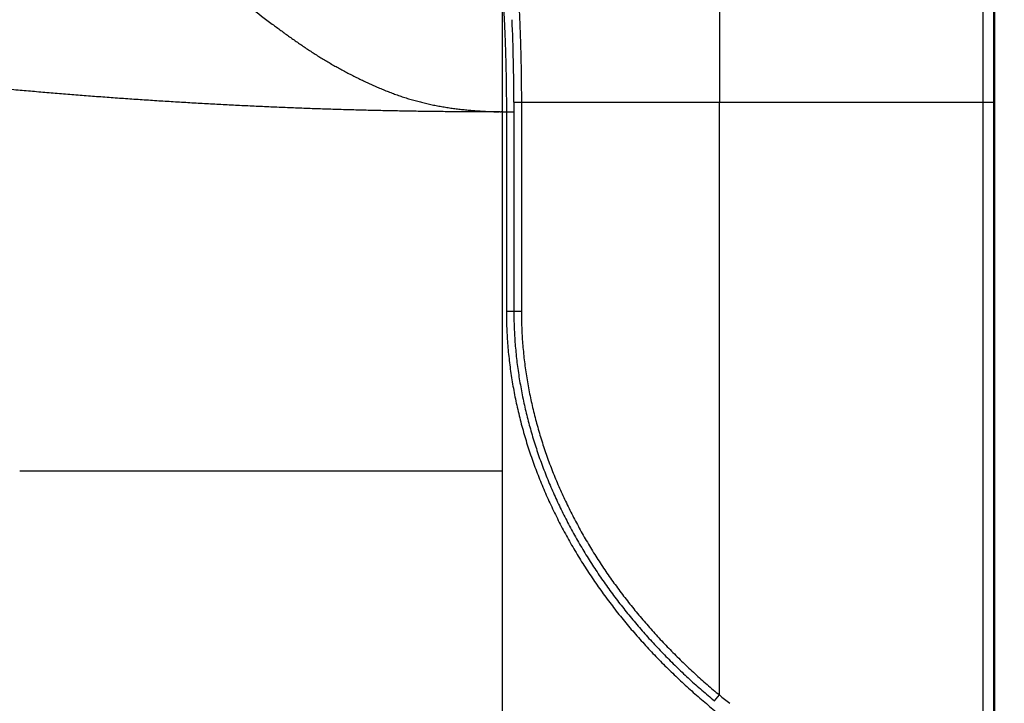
# Model space of a CAD drawing. Header units: millimetres. Extents: x 0 to 1300, y 0 to 891.
# Tile 97 of 141: x 383 to 408, y 473 to 490. Entities that reach past the tile are written whole.
import ezdxf

# ---------------------------------------------------------------- set-up
doc = ezdxf.new("R2010")
doc.units = ezdxf.units.MM
doc.header["$LTSCALE"] = 0.545669
doc.linetypes.add('CENTER', pattern=[50.8, 31.75, -6.35, 6.35, -6.35])
doc.layers.add('NoLayerName_001', color=7, linetype='Continuous')
doc.styles.get("Standard").update_dxf_attribs({"font": 'txt', "bigfont": 'extfont2'})
doc.dimstyles.get("Standard").update_dxf_attribs({"dimtxt": 2.5, "dimasz": 2.5, "dimexe": 1, "dimexo": 1, "dimtad": 1, "dimdec": 3, "dimzin": 0, "dimdsep": 46, "dimtxsty": 'Standard', "dimcen": 2.5, "dimadec": 3, "dimazin": 0, "dimtfac": 0.75, "dimtdec": 3, "dimtmove": 0, "dimatfit": 3, "dimfxl": 1, "dimarcsym": 0})

# ---------------------------------------------------------------- blocks, each defined once
blk = doc.blocks.new('_OPEN30')
at = {"color": 0, "linetype": 'ByBlock', "lineweight": -2}
for p, q in [((-1, 0.267949), (0, 0)), ((0, 0), (-1, -0.267949)), ((0, 0), (-1, 0))]:
    blk.add_line(p, q, dxfattribs=at)
blk = doc.blocks.new('*D54')
at = {"layer": 'Defpoints', "color": 0}
for p in [(327.5, 537.5), (625, 535), (327.5, 404.675)]:
    blk.add_point(p, dxfattribs=at)
at = {"layer": 'NoLayerName_001', "color": 0, "linetype": 'Continuous', "lineweight": 13}
for p, q in [((327.5, 534.5), (327.5, 401.675)), ((625, 532), (625, 401.675)), ((620.5, 404.675), (332, 404.675))]:
    blk.add_line(p, q, dxfattribs=at)
at = {"layer": 'NoLayerName_001', "color": 0, "lineweight": 13, "xscale": 4.5, "yscale": 4.5, "zscale": 4.5}
for p, rotation in [((327.5, 404.675), 180), ((625, 404.675), 360)]:
    blk.add_blockref('_OPEN30', p, dxfattribs=dict(at, rotation=rotation))
at = {"layer": 'NoLayerName_001', "color": 0, "lineweight": 13, "insert": (476.25, 413.896), "char_height": 10.5, "attachment_point": 5}
blk.add_mtext('\\W0.8000;２９８', dxfattribs=at)

msp = doc.modelspace()

# ---------------------------------------------------------------- linework, layer by layer
at = {"layer": 'NoLayerName_001', "color": 2, "linetype": 'CENTER', "lineweight": 13}
msp.add_line((401.00000213, 518.54065321), (401.00000213, 460.54950776), dxfattribs=at)
at = {"layer": 'NoLayerName_001', "color": 60, "linetype": 'Continuous', "lineweight": 25}
for p, q in [((401.0005072, 493.85), (401.0005072, 487.85)), ((407.90062143, 493.35), (407.90062143, 471.12604662)), ((395.55050841, 490.73256714), (395.5505072, 487.6)), ((395.84383924, 487.85), (395.84383923, 482.60193995)), ((395.84383924, 487.85), (407.88293623, 487.85)), ((396.03177776, 487.85), (396.03177768, 482.60193995)), ((401.0005072, 472.97374427), (401.0005072, 487.85)), ((407.61934223, 471.35859001), (407.61934223, 487.85)), ((407.88293623, 471.28880558), (407.88293623, 487.85)), ((395.55049713, 487.6), (395.55049858, 478.6)), ((395.5505072, 487.6), (395.85610665, 487.6)), ((395.65610665, 487.6), (395.6561066, 482.60149795)), ((395.6561066, 482.60149795), (396.03177768, 482.60193995)), ((383.44398243, 478.6), (395.5505072, 478.6)), ((395.55056371, 478.6), (395.55056585, 466.6)), ((400.87667361, 472.82392314), (401.0005072, 472.97374427))]:
    msp.add_line(p, q, dxfattribs=at)
for centre, radius, start, end in [((350.38906167, 487.89202453), 45.454797, 359.947028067, 2.55085666), ((413.76684328, 488.64410449), 20.21236073, 230.830969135, 231.781762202)]:
    msp.add_arc(centre, radius, start, end, dxfattribs=at)
for points, knots in [([(407.61934244, 487.85), (407.62048467, 489.26524444), (407.62586385, 490.74788469), (407.62237703, 492.27544922), (407.62160085, 492.43269842), (407.62060581, 492.56748033), (407.61942686, 492.67979511), (407.61823619, 492.76964374), (407.61720711, 492.83702848), (407.61599522, 492.90441054), (407.61455801, 492.97178855), (407.61284367, 493.03916012), (407.61078216, 493.1065215), (407.60831626, 493.17386918), (407.60531724, 493.24119773), (407.60165083, 493.30849735), (407.59713685, 493.3757458), (407.59140563, 493.4428973), (407.58416513, 493.50990588), (407.57453829, 493.57668581), (407.56188829, 493.64291046), (407.54379295, 493.70824581), (407.51700166, 493.76943782), (407.47738918, 493.82807448), (407.43200294, 493.83986075), (407.41174222, 493.84912026)], [0, 0, 0, 0, 4.2457347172, 4.4479158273, 4.582702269, 4.7174875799, 4.8522721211, 4.9196644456, 4.9870569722, 5.0544497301, 5.1218430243, 5.189236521, 5.2566291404, 5.3240207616, 5.3914134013, 5.4588124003, 5.5262150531, 5.5936053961, 5.6609838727, 5.7283958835, 5.7959156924, 5.863331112, 5.9306943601, 5.9979324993, 6.0647615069, 6.0647615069, 6.0647615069, 6.0647615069]), ([(407.88293623, 487.85), (407.88366995, 488.74893609), (407.88374033, 490.13282567), (407.88761289, 491.74144544), (407.89089917, 492.55757838), (407.89311439, 492.93607217), (407.8945459, 493.1134876), (407.89542681, 493.20810893), (407.89624233, 493.26724281), (407.8967439, 493.31455138), (407.89774582, 493.33818425), (407.8981528, 493.35)], [0, 0, 0, 0, 2.6968091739, 4.1516667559, 4.8258690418, 5.1452280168, 5.2871653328, 5.358134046, 5.4291017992, 5.4645886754, 5.500056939, 5.500056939, 5.500056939, 5.500056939]), ([(387.09045149, 491.60918146), (387.130345, 491.58822954), (387.21033598, 491.5466972), (387.32913977, 491.48214771), (387.44725421, 491.41631781), (387.56455643, 491.34901766), (387.68108662, 491.28036949), (387.79684129, 491.21041192), (387.91182854, 491.13920584), (388.02605385, 491.0668066), (388.13952543, 490.99326694), (388.25226385, 490.91864465), (388.36430292, 490.84300335), (388.47567894, 490.76640296), (388.58642702, 490.68890139), (388.69658877, 490.61056608), (388.80623806, 490.5315095), (388.91544547, 490.45183865), (389.02428271, 490.37166167), (389.13282315, 490.29108553), (389.38555493, 490.10238046), (389.63723027, 489.91226643), (389.89042132, 489.72418199), (389.99922074, 489.64396244), (390.10838271, 489.56423304), (390.21799403, 489.48512005), (390.32813844, 489.40674936), (390.43889869, 489.32924661), (390.55035708, 489.25274419), (390.66256816, 489.17734487), (390.77557643, 489.10314562), (390.88942454, 489.03024367), (391.00416142, 488.95874817), (391.11980137, 488.88871938), (391.23630016, 488.82012447), (391.35362273, 488.75294606), (391.47173424, 488.68716772), (391.59059253, 488.62275245), (391.71020746, 488.55975955), (391.8304544, 488.49797224), (391.91129611, 488.45812724), (391.95163305, 488.43803606)], [0, 0, 0, 0, 0.135182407, 0.270383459, 0.4056027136, 0.5408377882, 0.6760844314, 0.8113365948, 0.9465865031, 1.0818247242, 1.2170407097, 1.3522335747, 1.4874120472, 1.6225834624, 1.7577533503, 1.8929256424, 2.028102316, 2.1632828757, 2.298464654, 2.4336440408, 2.5688211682, 3.2446915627, 3.3798644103, 3.5150394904, 3.650217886, 3.785396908, 3.9205755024, 4.0557556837, 4.1909417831, 4.3261311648, 4.4613191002, 4.5965042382, 4.7316888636, 4.8668763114, 5.002066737, 5.1372587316, 5.2724495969, 5.4076365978, 5.5428216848, 5.6780080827, 5.8131987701, 5.8131987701, 5.8131987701, 5.8131987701]), ([(395.88948223, 491.43743375), (395.89134603, 491.41613806), (395.89511026, 491.37354986), (395.90053671, 491.30964847), (395.90583668, 491.24573653), (395.9109902, 491.18181262), (395.91600755, 491.11787793), (395.92088963, 491.0539328), (395.92563964, 490.98997773), (395.93026016, 490.9260132), (395.93475394, 490.86203965), (395.93912367, 490.79805755), (395.94337213, 490.73406733), (395.94750154, 490.67006937), (395.95151388, 490.60606398), (395.95671031, 490.52071392), (395.96292325, 490.41400917), (395.9699436, 490.28593867), (395.97654084, 490.1578453), (395.9827241, 490.02973087), (395.98850318, 489.9015972), (395.99388771, 489.77344609), (395.99888734, 489.64527936), (396.00351184, 489.51709876), (396.00777049, 489.38890583), (396.01166755, 489.26070172), (396.01520764, 489.13248743), (396.01839529, 489.00426392), (396.02123508, 488.87603216), (396.02373148, 488.74779313), (396.02588929, 488.6195478), (396.02771157, 488.49129717), (396.02919847, 488.36304225), (396.0303552, 488.23478408), (396.03116933, 488.10652366), (396.03169398, 487.97826208), (396.03172312, 487.8927539), (396.03177776, 487.85)], [0, 0, 0, 0, 0.0641312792, 0.1282625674, 0.1923938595, 0.2565251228, 0.3206563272, 0.3847875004, 0.4489186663, 0.5130498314, 0.5771809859, 0.6413121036, 0.705443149, 0.7695741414, 0.8337051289, 0.8978361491, 1.0260983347, 1.1543608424, 1.2826237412, 1.4108870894, 1.5391508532, 1.6674149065, 1.7956790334, 1.9239429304, 2.0522063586, 2.1804694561, 2.3087324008, 2.4369953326, 2.5652583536, 2.6935215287, 2.8217848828, 2.9500483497, 3.0783117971, 3.2065750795, 3.3348380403, 3.4631005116, 3.5913623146, 3.5913623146, 3.5913623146, 3.5913623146]), ([(395.55065783, 490.7302325), (395.55433396, 490.67815352), (395.56186269, 490.57400713), (395.57209743, 490.41771311), (395.58172619, 490.26137875), (395.59065472, 490.10499985), (395.59893519, 489.94858267), (395.60658055, 489.79213065), (395.61361427, 489.63564799), (395.620057, 489.47913869), (395.62593009, 489.32260679), (395.63125489, 489.16605622), (395.63605213, 489.00949029), (395.64032567, 488.85291117), (395.64408001, 488.69632057), (395.64731937, 488.5397201), (395.65004852, 488.38311137), (395.65227033, 488.226496), (395.65399466, 488.06987562), (395.65520535, 487.91325181), (395.65598335, 487.75662627), (395.65602587, 487.65220851), (395.65610665, 487.6)], [0, 0, 0, 0, 0.1566256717, 0.3132533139, 0.4698835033, 0.6265165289, 0.7831524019, 0.9397908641, 1.096431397, 1.2530732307, 1.409715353, 1.5663565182, 1.7229956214, 1.8796326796, 2.0362679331, 2.1929015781, 2.3495337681, 2.5061646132, 2.6627941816, 2.8194224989, 2.9760495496, 3.1326752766, 3.1326752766, 3.1326752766, 3.1326752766]), ([(391.95163305, 488.43803606), (391.99219862, 488.4184055), (392.07316287, 488.37879489), (392.1956138, 488.32147442), (392.3187191, 488.26558531), (392.44262196, 488.21149014), (392.56733063, 488.15927829), (392.69288159, 488.10911313), (392.81928691, 488.06112222), (392.9465571, 488.01544379), (393.07469882, 487.97220895), (393.20371922, 487.93157297), (393.33357146, 487.89355738), (393.46418682, 487.85812994), (393.59549825, 487.82527288), (393.72743756, 487.79496477), (393.85993686, 487.76718526), (393.99292815, 487.74191339), (394.12634358, 487.71912959), (394.26011682, 487.69880909), (394.39419691, 487.68094365), (394.52852579, 487.66533568), (394.66306264, 487.65175513), (394.79777265, 487.63997844), (394.93262092, 487.62978213), (395.06757227, 487.62093569), (395.20259279, 487.61323693), (395.33764381, 487.60637786), (395.42770008, 487.60242228), (395.47271921, 487.60036765)], [0, 0, 0, 0, 0.1351973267, 0.2703969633, 0.4055922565, 0.5407821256, 0.6759718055, 0.8111679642, 0.9463689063, 1.0815770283, 1.216801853, 1.3520589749, 1.4873539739, 1.622682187, 1.7580365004, 1.893407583, 2.0287839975, 2.16415231, 2.2994971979, 2.4348015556, 2.5700526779, 2.7052712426, 2.840482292, 2.9757006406, 3.1109319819, 3.2461740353, 3.3814176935, 3.5166481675, 3.651846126, 3.651846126, 3.651846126, 3.651846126]), ([(395.47281039, 487.6000205), (395.3338788, 487.60029168), (395.05601331, 487.60054172), (394.63921815, 487.6026707), (394.2224273, 487.60587945), (393.80564617, 487.61037941), (393.38887977, 487.61614473), (392.97213325, 487.62321312), (392.5554117, 487.63160532), (392.13872021, 487.64134639), (391.72206386, 487.65246111), (391.30544666, 487.66493717), (390.88887238, 487.67876108), (390.47234476, 487.69391966), (390.05586756, 487.71039967), (389.63944452, 487.72818785), (389.22307938, 487.74727107), (388.80677569, 487.76763569), (388.39053673, 487.78927053), (387.97436559, 487.81216714), (387.55826511, 487.83631653), (387.14223817, 487.86170987), (386.7262876, 487.88833819), (386.3104163, 487.91619289), (385.89462714, 487.9452641), (385.47892368, 487.9755467), (385.06331154, 488.00705913), (384.64779699, 488.03982232), (384.23238464, 488.07383882), (383.81708561, 488.1091822), (383.40188662, 488.1456603), (383.12520488, 488.17126878), (382.98684993, 488.18391175)], [0, 0, 0, 0, 0.4167955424, 0.8335956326, 1.2503988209, 1.6672038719, 2.0840097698, 2.5008157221, 2.9176211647, 3.3344257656, 3.7512294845, 4.1680326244, 4.584835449, 5.0016380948, 5.4184405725, 5.8352427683, 6.2520444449, 6.6688452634, 7.0856452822, 7.5024450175, 7.9192449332, 8.3360454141, 8.7528467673, 9.1696492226, 9.5864529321, 10.0032576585, 10.4200624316, 10.8368663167, 11.2536685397, 11.67046849, 12.0872657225, 12.5040599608, 12.5040599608, 12.5040599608, 12.5040599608]), ([(395.5505072, 487.6), (395.54921186, 487.59999103), (395.54662096, 487.59998492), (395.54273515, 487.59990471), (395.53884971, 487.59979686), (395.53366957, 487.59962055), (395.52849028, 487.59942304), (395.52331062, 487.59925023), (395.51942614, 487.59914484), (395.51554165, 487.59907532), (395.51165706, 487.59905339), (395.50777258, 487.59909076), (395.50388836, 487.5991756), (395.50000428, 487.59929608), (395.49482527, 487.59948853), (395.48964671, 487.59970471), (395.48446719, 487.5998983), (395.48058214, 487.60001823), (395.47669661, 487.6001097), (395.47410575, 487.60012226), (395.47281045, 487.60013459)], [0, 0, 0, 0, 0.003886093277, 0.007772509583, 0.011659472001, 0.015546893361, 0.023321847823, 0.02720860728, 0.031094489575, 0.03497944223, 0.038863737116, 0.042748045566, 0.046633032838, 0.050518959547, 0.054405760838, 0.062180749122, 0.066068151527, 0.069955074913, 0.073841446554, 0.077727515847, 0.077727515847, 0.077727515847, 0.077727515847]), ([(395.6561066, 482.60149795), (395.65681111, 482.52945498), (395.65718262, 482.38534418), (395.66396612, 482.16926703), (395.67458703, 481.95334906), (395.68982261, 481.73770195), (395.70948386, 481.52242056), (395.73351172, 481.30758494), (395.76180865, 481.09327189), (395.79428774, 480.87955422), (395.83085203, 480.66649939), (395.87141006, 480.4541721), (395.91585697, 480.24262883), (395.96417653, 480.03193648), (396.0163895, 479.82216531), (396.07251216, 479.61338446), (396.13254269, 479.40566477), (396.19641428, 479.19906425), (396.26406826, 478.99364647), (396.33544342, 478.78947471), (396.41047934, 478.5866125), (396.48911491, 478.38512304), (396.57129252, 478.18506696), (396.65694953, 477.98649362), (396.74601109, 477.7894371), (396.83840716, 477.59392731), (396.93406721, 477.39999355), (397.03292069, 477.20766508), (397.1348978, 477.01697156), (397.23992627, 476.82794029), (397.34794834, 476.64060458), (397.4589208, 476.45500452), (397.57279784, 476.27117804), (397.68953425, 476.0891633), (397.80908546, 475.908999), (397.93140389, 475.73072108), (398.05645674, 475.55437142), (398.18416565, 475.37994704), (398.31457974, 475.20753874), (398.44725947, 475.03683828), (398.53814815, 474.92496968), (398.58329146, 474.86878962)], [0, 0, 0, 0, 0.2161392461, 0.4323051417, 0.6484781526, 0.8646451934, 1.0808064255, 1.2969667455, 1.5131263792, 1.7292837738, 1.9454408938, 2.1615963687, 2.377745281, 2.5938912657, 2.810045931, 3.0262226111, 3.2424308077, 3.4586687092, 3.6749310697, 3.8912105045, 4.1074975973, 4.3237810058, 4.5400477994, 4.7562941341, 4.972529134, 5.1887603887, 5.4049928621, 5.6212289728, 5.8374686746, 6.0537096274, 6.2699495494, 6.4861871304, 6.7024202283, 6.9186458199, 7.1348600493, 7.3510582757, 7.5672360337, 7.7834007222, 7.9995675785, 8.2157503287, 8.431961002, 8.431961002, 8.431961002, 8.431961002]), ([(395.84384798, 482.60193995), (395.84450205, 482.53313655), (395.84485353, 482.39550753), (395.85112166, 482.18914382), (395.86094124, 481.98292299), (395.87504158, 481.77694594), (395.89324588, 481.57129743), (395.9154847, 481.36604734), (395.94165487, 481.16126255), (395.97166649, 480.95700664), (396.00545731, 480.7533441), (396.04296575, 480.55033713), (396.08412329, 480.34804215), (396.12891347, 480.14651981), (396.17734168, 479.94583105), (396.22941132, 479.74603621), (396.28511217, 479.54719734), (396.34438644, 479.34936809), (396.4071822, 479.15260647), (396.47344563, 478.95697036), (396.54312354, 478.76251782), (396.61616211, 478.56930661), (396.69251066, 478.37739226), (396.7721136, 478.18682036), (396.85490374, 477.99762293), (396.94081822, 477.80982836), (397.0297937, 477.62346447), (397.12176683, 477.43855906), (397.21667492, 477.25514027), (397.3144531, 477.07323423), (397.41504904, 476.89287196), (397.51842291, 476.71409011), (397.62453271, 476.53692346), (397.73333689, 476.36140696), (397.84479455, 476.18757611), (397.95886197, 476.01546386), (398.07550905, 475.84510842), (398.19466364, 475.67650778), (398.31637485, 475.50974603), (398.44022841, 475.34454253), (398.52510439, 475.23617125), (398.56725706, 475.18176107)], [0, 0, 0, 0, 0.2064195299, 0.4128628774, 0.6193118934, 0.8257548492, 1.0321927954, 1.2386309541, 1.4450696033, 1.6515064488, 1.8579419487, 2.0643747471, 2.2708015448, 2.4772266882, 2.6836607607, 2.8901152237, 3.0965978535, 3.3031068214, 3.5096373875, 3.7161829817, 3.922735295, 4.1292843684, 4.3358188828, 4.5423354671, 4.7488421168, 4.9553454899, 5.1618499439, 5.3683576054, 5.5748684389, 5.7813803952, 5.9878914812, 6.1944005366, 6.4009056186, 6.6074039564, 6.8138919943, 7.0203654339, 7.2268201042, 7.43326268, 7.6397070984, 7.8461659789, 8.0526504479, 8.0526504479, 8.0526504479, 8.0526504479]), ([(396.03177768, 482.60193995), (396.03242888, 482.53415076), (396.0327863, 482.39855031), (396.03899327, 482.19522915), (396.04871491, 481.99205011), (396.06267746, 481.78911382), (396.08070678, 481.58650468), (396.10273013, 481.38429189), (396.12864245, 481.18254173), (396.15835187, 480.98131701), (396.19179696, 480.78068173), (396.22891671, 480.58069745), (396.26964333, 480.38142009), (396.31396045, 480.1829098), (396.36187329, 479.98522712), (396.4133852, 479.78843201), (396.46848576, 479.59258593), (396.52711649, 479.39774162), (396.58922484, 479.20395609), (396.65475639, 479.01128622), (396.72365733, 478.81978905), (396.79587325, 478.62952132), (396.8713528, 478.44053753), (396.9500401, 478.25288233), (397.03186837, 478.066587), (397.11677505, 477.88167918), (397.2046971, 477.69818593), (397.2955715, 477.51613431), (397.38933586, 477.33555166), (397.48592566, 477.15646339), (397.58528888, 476.97889973), (397.68738607, 476.80289659), (397.79217555, 476.62848798), (397.89961617, 476.4557081), (398.00966737, 476.28459167), (398.12228579, 476.11517092), (398.23744156, 475.94748324), (398.35506327, 475.78152627), (398.47519854, 475.61738235), (398.59743975, 475.45477451), (398.68120082, 475.34810774), (398.72280099, 475.29455314)], [0, 0, 0, 0, 0.2033769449, 0.4067774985, 0.6101834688, 0.8135833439, 1.0169784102, 1.2203738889, 1.4237698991, 1.6271639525, 1.8305565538, 2.0339464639, 2.2373305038, 2.4407129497, 2.6441041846, 2.8475154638, 3.0509544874, 3.2544195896, 3.4579061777, 3.6614077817, 3.8649161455, 4.0684213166, 4.2719119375, 4.4753845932, 4.6788472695, 4.8823066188, 5.0857669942, 5.2892305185, 5.4926971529, 5.6961648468, 5.8996316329, 6.1030964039, 6.3065572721, 6.5100115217, 6.7134556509, 6.9168854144, 7.1202966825, 7.3236960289, 7.52709718, 7.7305125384, 7.9339530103, 7.9339530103, 7.9339530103, 7.9339530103]), ([(398.56725706, 475.18176107), (398.6101898, 475.12794925), (398.69550863, 475.01986716), (398.82683657, 474.86040865), (398.96012296, 474.70253189), (399.09568461, 474.54653937), (399.23337747, 474.39237231), (399.37317969, 474.24007054), (399.51503639, 474.08964766), (399.65890161, 473.94112437), (399.80472688, 473.79451933), (399.95246482, 473.64985226), (400.10206616, 473.50714066), (400.25348813, 473.3664098), (400.4066639, 473.22765616), (400.56161629, 473.09098359), (400.71803377, 472.95609543), (400.82393826, 472.86813631), (400.87667331, 472.82392278)], [0, 0, 0, 0, 0.2065197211, 0.4130829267, 0.6196956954, 0.8263559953, 1.0330571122, 1.2397913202, 1.4465499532, 1.6533234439, 1.8601013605, 2.0668724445, 2.2736246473, 2.4803451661, 2.6870204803, 2.8936363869, 3.1001780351, 3.3066299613, 3.3066299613, 3.3066299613, 3.3066299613]), ([(398.72280099, 475.29455314), (398.76516756, 475.241588), (398.84936369, 475.13520633), (398.9789482, 474.9782581), (399.11045565, 474.8228671), (399.24419706, 474.66933092), (399.38003088, 474.51759142), (399.51793554, 474.36768744), (399.6578571, 474.21963209), (399.79975032, 474.07344541), (399.94356753, 473.92914545), (400.08926211, 473.7867513), (400.2367856, 473.64627988), (400.38609591, 473.50775574), (400.53712734, 473.37117512), (400.68990216, 473.23663979), (400.84411461, 473.10385798), (400.9485184, 473.01726879), (401.0005072, 472.97374427)], [0, 0, 0, 0, 0.2034750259, 0.406992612, 0.6105586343, 0.8141711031, 1.0178234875, 1.2215082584, 1.4252169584, 1.6289402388, 1.8326678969, 2.0363889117, 2.2400914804, 2.4437630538, 2.6473903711, 2.8509594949, 3.0544558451, 3.257864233, 3.257864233, 3.257864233, 3.257864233]), ([(398.58329146, 474.86878962), (398.62925794, 474.81326449), (398.7206153, 474.70171321), (398.86118201, 474.53730085), (399.00381064, 474.37461755), (399.14883294, 474.21399295), (399.29609482, 474.05536139), (399.44557098, 473.89876491), (399.59720135, 473.74421695), (399.75093522, 473.59173865), (399.90671925, 473.44134895), (400.06450124, 473.29306794), (400.22422705, 473.1469133), (400.38584924, 473.00291115), (400.54929546, 472.86105636), (400.71458629, 472.72146024), (400.88139563, 472.58379982), (400.99428744, 472.49415854), (401.0505072, 472.44908391)], [0, 0, 0, 0, 0.2162489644, 0.4325449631, 0.6488943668, 0.8652950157, 1.0817398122, 1.2982205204, 1.5147278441, 1.7312514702, 1.9477801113, 2.1643015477, 2.3808026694, 2.5972695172, 2.8136873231, 3.030040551, 3.2463129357, 3.4624875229, 3.4624875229, 3.4624875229, 3.4624875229])]:
    msp.add_open_spline(points, degree=3, knots=knots, dxfattribs=at)

# ---------------------------------------------------------------- dimensions: what is measured, and where the dimension line sits
at = {"layer": 'NoLayerName_001', "color": 3, "linetype": 'Continuous', "lineweight": 13}
dim = msp.add_linear_dim(base=(327.5, 404.67462069), p1=(625, 535), p2=(327.5, 537.5), angle=180, text='\\W0.8000;２９８', dimstyle='Standard', override={"dimtxt": 10.5, "dimasz": 4.5, "dimexe": 3, "dimexo": 3, "dimgap": 3, "dimzin": 8, "dimblk": 'OPEN30', "dimclrd": 0, "dimclre": 0, "dimclrt": 0, "dimtp": 0, "dimtm": 0, "dimlwd": 13, "dimlwe": 13}, dxfattribs=at)
dim.commit()
dim.dimension.update_dxf_attribs({"geometry": '*D54', "text_midpoint": (476.25, 404.67462069), "dimtype": 160})

doc.saveas('drawing.dxf')
